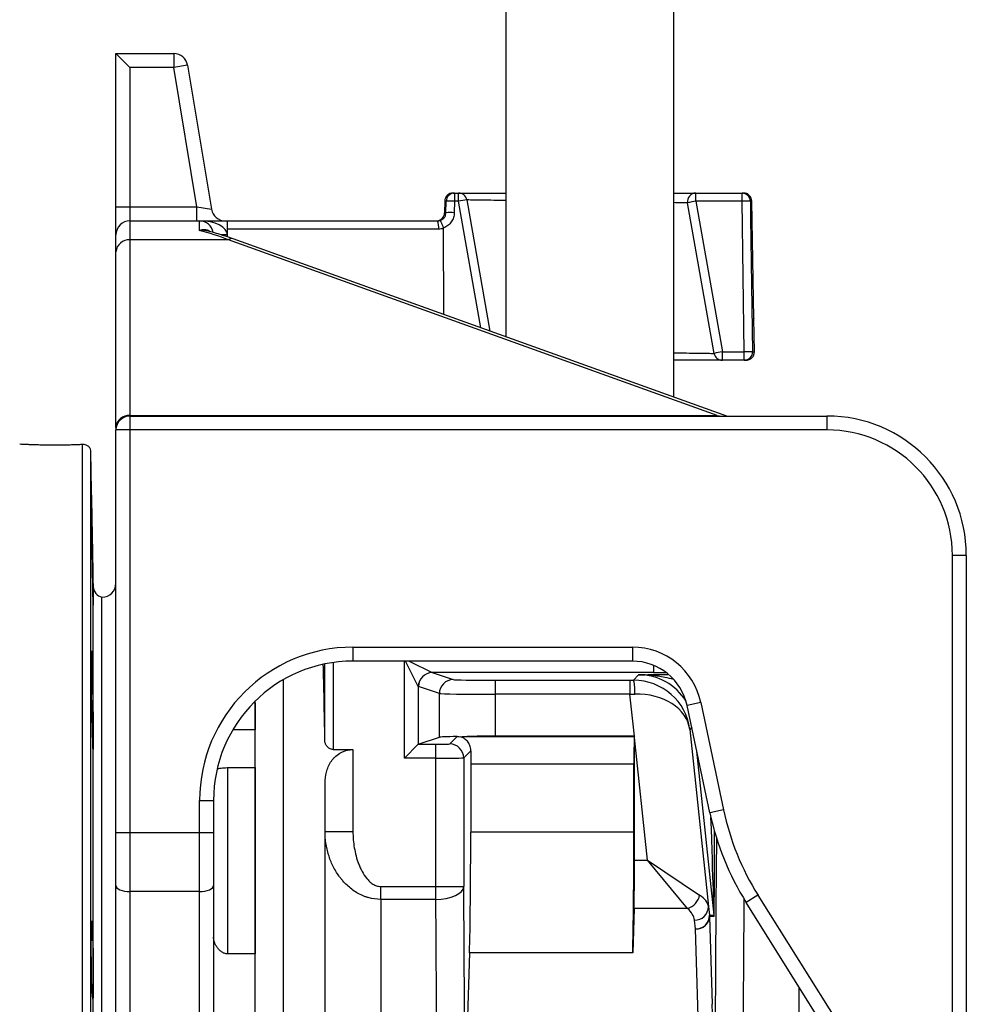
# Model space of a CAD drawing. Header units: millimetres. Extents: x 1747 to 10789, y 1498 to 10860.
# Tile 15 of 21: x 6642 to 8339, y 3643 to 5409. Entities that reach past the tile are written whole.
import ezdxf

# ---------------------------------------------------------------- set-up
doc = ezdxf.new("R2010")
doc.units = ezdxf.units.MM
doc.header["$LTSCALE"] = 5

msp = doc.modelspace()

# ---------------------------------------------------------------- linework, layer by layer
at = {"color": 7, "linetype": 'Continuous', "lineweight": 25}
for p, q in [((7513.6, 7587.2), (7513.6, 4840.2)), ((7815.1, 4732), (7815.1, 7587.2)), ((6814.4, 5347.9), (6839.4, 5322.9)), ((6814.4, 5072.9), (6814.4, 5347.9)), ((6814.4, 5347.9), (6918.2, 5347.9)), ((6918.2, 5347.9), (6918.2, 5322.9)), ((6839.4, 5322.9), (6839.4, 5072.9)), ((6918.2, 5322.9), (6839.4, 5322.9)), ((6942.8, 5327), (6918.2, 5322.9)), ((6959.8, 5072.9), (6918.2, 5322.9)), ((6942.8, 5327), (6985.9, 5068.8)), ((7419.1, 5097.9), (7421.5, 5097.9)), ((7421.5, 5097.9), (7421.5, 5083.1)), ((7421.5, 5097.9), (7428.9, 5097.9)), ((7428.9, 5083.1), (7428.9, 5097.9)), ((7854.3, 5083.1), (7854.3, 5097.9)), ((7854.3, 5097.9), (7937.2, 5097.9)), ((7937.2, 5083.1), (7937.2, 5097.9)), ((7937.2, 5097.9), (7939.6, 5097.9)), ((6814.4, 5072.9), (6839.4, 5072.9)), ((6814.4, 5022.9), (6814.4, 5072.9)), ((6839.4, 5072.9), (6839.4, 5047.9)), ((6839.4, 5072.9), (6959.8, 5072.9)), ((6959.8, 5047.9), (6959.8, 5072.9)), ((6959.8, 5072.9), (6985.9, 5068.8)), ((7404.1, 5083.1), (7403.7, 5062.6)), ((7406.3, 5062.6), (7406.6, 5083.1)), ((7421.5, 5083.1), (7421.2, 5062.6)), ((7428.9, 5083.1), (7421.5, 5083.1)), ((7443.6, 5085.5), (7485.1, 4850.4)), ((7887.2, 4810.3), (7839.6, 5080.3)), ((7854.3, 5083.1), (7901.9, 4813.1)), ((7937.2, 5083.1), (7854.3, 5083.1)), ((7941.3, 4813.1), (7937.2, 5083.1)), ((7958.3, 4872.9), (7954.6, 5083.1)), ((6839.4, 5047.9), (6839.4, 5013.8)), ((6839.4, 5047.9), (6964.4, 5047.9)), ((6964.4, 5030.9), (6964.4, 5047.9)), ((6964.4, 5047.9), (7014.4, 5047.9)), ((7014.4, 5033.1), (7014.4, 5047.9)), ((7014.4, 5047.9), (7391.2, 5047.9)), ((7393, 5033.1), (7014.4, 5033.1)), ((7014.4, 5019.2), (7014.4, 5033.1)), ((7402.2, 4880.2), (7402.1, 5034.6)), ((6814.4, 4992.2), (6814.4, 5022.9)), ((7910, 4697.9), (7024.5, 5015.8)), ((6839.4, 5013.8), (6839.4, 4699.1)), ((7016, 5013.8), (6839.4, 5013.8)), ((7892.7, 4699.1), (7016, 5013.8)), ((6814.4, 4677.5), (6814.4, 4992.2)), ((7958.3, 4872.9), (7958.3, 4874.2)), ((7958.3, 4873.4), (7958.3, 4872.9)), ((7959.3, 4813.1), (7958.3, 4872.9)), ((7958.3, 4872.9), (7958.3, 4872.9)), ((7901.9, 4797.9), (7901.9, 4813.1)), ((7901.9, 4813.1), (7941.3, 4813.1)), ((7941.3, 4797.9), (7941.3, 4813.1)), ((7941.3, 4797.9), (7901.9, 4797.9)), ((7944.3, 4797.9), (7941.3, 4797.9)), ((6839.4, 4699.1), (7892.7, 4699.1)), ((6839.4, 4697.9), (6839.4, 4672.9)), ((6839.4, 4697.9), (8089.4, 4697.9)), ((8089.4, 4697.9), (8089.4, 4672.9)), ((6814.4, 4677.5), (6814.4, 4672.9)), ((6839.4, 4672.9), (6814.4, 4672.9)), ((6814.4, 3950.9), (6814.4, 4672.9)), ((6839.4, 4672.9), (6839.4, 3950.9)), ((8089.4, 4672.9), (6839.4, 4672.9)), ((6773.8, 4392), (6769.6, 4633.1)), ((8339.4, 4447.9), (8314.4, 4447.9)), ((8314.4, 3498.3), (8314.4, 4447.9)), ((8339.4, 4447.9), (8339.4, 3498.3)), ((6789.4, 2522.9), (6789.4, 4372.9)), ((7239.4, 4283.3), (7740.5, 4283.3)), ((7239.4, 4283.3), (7239.4, 4258.3)), ((7740.5, 4283.3), (7740.5, 4258.3)), ((7740.5, 4258.3), (7239.4, 4258.3)), ((7189.1, 4115.8), (7189.1, 4253.2)), ((7114.4, 4224.8), (7114.4, 3456.3)), ((7381.8, 4237.7), (7419.4, 4225.2)), ((7778.5, 4237.7), (7381.8, 4237.7)), ((7494.2, 4224), (7736.2, 4224)), ((7494.2, 4224), (7494.2, 4199)), ((7736.2, 4224), (7736.2, 4199)), ((7742.8, 4224), (7751.7, 4233.8)), ((6770.7, 4209.3), (6772.3, 4209.3)), ((7356.7, 4212.8), (7356.7, 4109.3)), ((7394.4, 4200.2), (7356.8, 4212.7)), ((7064.4, 4183.7), (7064.4, 4186.9)), ((7394.4, 4121.9), (7394.4, 4200.2)), ((7494.2, 4199), (7494.2, 4123.5)), ((7736.2, 4199), (7494.2, 4199)), ((7744.1, 4123.5), (7736.2, 4199)), ((7064.4, 4183.7), (7064.4, 4134.9)), ((7064.4, 3155.5), (7064.4, 4183.7)), ((7863.2, 4184), (7838.7, 4178.8)), ((7879.6, 3986.2), (7838.7, 4178.8)), ((7863.2, 4184), (7904.1, 3991.4)), ((6772.2, 4146.6), (6772.3, 4146.6)), ((7064.4, 4134.9), (7023.8, 4134.9)), ((7843.4, 4135.7), (7876.8, 3818)), ((7356.7, 4109.3), (7394.4, 4121.9)), ((7413, 4109.8), (7426.3, 4123.1)), ((7444.3, 4123.3), (7744.1, 4123.3)), ((7744.1, 4123.5), (7494.2, 4123.5)), ((7744.1, 4123.3), (7744.4, 4123.5)), ((7767.5, 3901.3), (7744.4, 4121.5)), ((7744.4, 3901.3), (7744.4, 4121.5)), ((7204.1, 4099.8), (7239.4, 4099.8)), ((7239.4, 4099.8), (7239.4, 3952.9)), ((7331.7, 4084.3), (7356.7, 4109.3)), ((7356.7, 4109.3), (7388, 4109.3)), ((7388, 4084.3), (7388, 4109.3)), ((7450.8, 4097.6), (7438, 4084.8)), ((7388, 4084.3), (7331.7, 4084.3)), ((7388, 3854.1), (7388, 4084.3)), ((7438, 4084.8), (7438, 3854.1)), ((7014.4, 4067.3), (7014.4, 3733.2)), ((7014.4, 4067.3), (7064.4, 4067.3)), ((7064.4, 4067.3), (7064.4, 3733.2)), ((7743.3, 4073.3), (7450.7, 4073.3)), ((7450.7, 4073.3), (7450.7, 3951.8)), ((7743.3, 3951.8), (7743.3, 4073.3)), ((7189.4, 3456.3), (7189.4, 4039.5)), ((6964.4, 3950.9), (6964.4, 4008.3)), ((6964.4, 4008.3), (6989.4, 4008.3)), ((6989.4, 4008.3), (6989.4, 3950.9)), ((7904.1, 3991.4), (7879.6, 3986.2)), ((6814.4, 3950.9), (6839.4, 3950.9)), ((6814.4, 3855.8), (6814.4, 3950.9)), ((6839.4, 3950.9), (6964.4, 3950.9)), ((6839.4, 3950.9), (6839.4, 3845.2)), ((6964.4, 3845.2), (6964.4, 3950.9)), ((6964.4, 3950.9), (6989.4, 3950.9)), ((6989.4, 3950.9), (6989.4, 3855.8)), ((7189.4, 3952.9), (7239.4, 3952.9)), ((7743.3, 3951.8), (7450.7, 3951.8)), ((7744.4, 3901.3), (7767.5, 3901.3)), ((7767.5, 3901.3), (7861.2, 3838.6)), ((7839.6, 3814.7), (7767.5, 3901.3)), ((6814.4, 2983), (6814.4, 3855.8)), ((6989.4, 3855.8), (6989.4, 2983)), ((7289.4, 3830.9), (7289.4, 3854.1)), ((7289.4, 3854.1), (7388, 3854.1)), ((7388, 3854.1), (7438, 3854.1)), ((7388, 3830.9), (7388, 3854.1)), ((6964.4, 3845.2), (6839.4, 3845.2)), ((6839.4, 3845.2), (6839.4, 2972.4)), ((6964.4, 2972.4), (6964.4, 3845.2)), ((7965.8, 3838.6), (7944.6, 3825.4)), ((7965.8, 3838.6), (8112.5, 3603.9)), ((7289.4, 3830.9), (7289.4, 2627)), ((7388, 3830.9), (7289.4, 3830.9)), ((7743.5, 3814.7), (7741.1, 3735.3)), ((7839.6, 3814.7), (7743.5, 3814.7)), ((7876.8, 3818), (7878.9, 3802.4)), ((8091.3, 3590.6), (7944.6, 3825.4)), ((7878.9, 3802.4), (7887, 3802.8)), ((7887.1, 3800.2), (7879, 3799.8)), ((7879, 3799.8), (7883.8, 3642.8)), ((7854, 3778.1), (7851.9, 3793.8)), ((7858.8, 3621.1), (7854, 3778.1)), ((6770.3, 3758), (6772.3, 3758)), ((7064.4, 3733.2), (7014.4, 3733.2)), ((7448.5, 3735.3), (7445, 3621.1)), ((7741.1, 3735.3), (7448.5, 3735.3)), ((6771.1, 3672.3), (6772.3, 3672.3))]:
    msp.add_line(p, q, dxfattribs=at)
at = {"color": 8, "linetype": 'Continuous', "lineweight": 25}
for p, q in [((7406.6, 5083.1), (7404.1, 5083.1)), ((7468.9, 4856.2), (7428.9, 5083.1)), ((7954.6, 5083.1), (7952.1, 5083.1)), ((7403.7, 5062.6), (7406.3, 5062.6)), ((7014.4, 5022.9), (7002.4, 5022.9)), ((7956.1, 4813.1), (7959.3, 4813.1)), ((6839.4, 4697.9), (6839.4, 4699.1)), ((7892.7, 4697.9), (7892.7, 4699.1)), ((7892.7, 4699.1), (7900.8, 4697.9)), ((6754.6, 2247.9), (6754.6, 4647.3)), ((6769.6, 2262.6), (6769.6, 4633.1)), ((6773.8, 2503.7), (6773.8, 4392)), ((7331.7, 4084.3), (7331.7, 4258.3)), ((7356.7, 4212.8), (7333.9, 4258.3)), ((7340.5, 4258.3), (7381.7, 4237.8)), ((7204.1, 4255.8), (7204.1, 4099.8)), ((7778.5, 4250.8), (7778.5, 4237.7)), ((7064.4, 4183.7), (7061.2, 4183.7)), ((7847, 4139.7), (7843.4, 4135.7)), ((7887, 3802.8), (7856.1, 4097.1)), ((8039.4, 2627), (8039.4, 3673.8))]:
    msp.add_line(p, q, dxfattribs=at)
at = {"color": 7, "linetype": 'Continuous', "lineweight": 25, "flags": 128}
for points in [[(7952.1, 5083.1), (7952.5, 5053.2), (7954.3, 4933.2), (7956.1, 4813.1)], [(6814.4, 3855.8), (6814.8, 3853.7), (6816.3, 3851.7), (6818.6, 3849.9), (6821.7, 3848.3), (6825.5, 3847), (6829.8, 3846), (6834.5, 3845.4), (6839.4, 3845.2)], [(6964.4, 3845.2), (6969.2, 3845.4), (6973.9, 3846), (6978.2, 3847), (6982, 3848.3), (6985.1, 3849.9), (6987.4, 3851.7), (6988.9, 3853.7), (6989.4, 3855.8)], [(7388, 3830.9), (7397.6, 3831.4), (7406.9, 3832.7), (7415.5, 3834.9), (7423.1, 3837.8), (7429.3, 3841.3), (7434, 3845.3), (7436.9, 3849.6), (7438, 3854.1)]]:
    msp.add_lwpolyline(points, dxfattribs=at)
at = {"color": 7, "linetype": 'Continuous', "lineweight": 25}
for centre, radius, start, end in [((6918.2, 5322.9), 25, 9.4623, 90), ((7419.1, 5082.9), 15, 90, 179), ((7421.6, 5083), 14.9, 90.2604, 179.2703), ((7428.9, 5082.9), 15, 10, 90), ((7854.3, 5082.9), 15, 90, 190), ((7937.1, 5083), 14.9, 0.7297, 89.7396), ((7939.6, 5082.9), 15, 1, 90), ((7010.5, 5072.9), 25, 189.4623, 270), ((7414.1, 4797.1), 286.1, 88.5121, 91.4879), ((7470.3, 4869.6), 217.5, 97.0421, 100.9826), ((7888.7, 4866.6), 219.3, 99.0155, 102.9478), ((7944.6, 4797.1), 286.1, 88.5121, 91.4879), ((7388.7, 5062.9), 15, 270, 359), ((7413.8, 4775.9), 286.8, 88.5157, 91.4843), ((6839.4, 5022.9), 25, 90, 180), ((6964.4, 5022.9), 25, 9.8498, 90), ((7362.5, 5036.7), 30.8, 353.3166, 21.2632), ((6837.8, 4990.4), 23.5, 86.1258, 175.5137), ((7936.3, 4596.6), 219.3, 99.0155, 102.9478), ((7901.9, 4812.9), 15, 190, 270), ((7948.7, 4518.7), 294.6, 88.5579, 91.4421), ((7941.2, 4812.8), 14.9, 270.3393, 1.32), ((7944.3, 4812.9), 15, 270, 1), ((6837.8, 4675.7), 23.5, 86.1258, 175.5137), ((6839.4, 4672.9), 25, 90, 180), ((8089.4, 4447.9), 250, 0, 90), ((8089.4, 4447.9), 225, 0, 90), ((6754.6, 4632.9), 15, 1, 41.9521), ((6789.4, 4397.9), 25, 270, 0), ((6793.8, 4392.4), 20, 181, 257.1062), ((7740.5, 4157.9), 125.4, 12, 90), ((7740.5, 4157.9), 100.4, 12, 90), ((7381.7, 4212.7), 25, 90.1836, 179.8164), ((7381.8, 4212.7), 25, 90.0962, 179.9736), ((7419.4, 4200.2), 25, 90.0962, 179.9736), ((7669.4, 4205), 75.8, 355.5761, 14.4553), ((7413, 4084.8), 25, 0.0204, 89.9796), ((8368.3, 4090.1), 474.6, 192, 212), ((8368.3, 4090.1), 499.6, 192, 212), ((7830.6, 3844.5), 31.1, 286.8711, 349.1289), ((7852.7, 3817.8), 24.1, 268.1214, 0.4888), ((7854.8, 3802.2), 24.1, 268.1214, 0.4888), ((7855.4, 3801.9), 23.8, 266.7758, 355.0196), ((7854, 3799.8), 25, 0.0009, 5.9991), ((7862.1, 3800.2), 25, 0.0009, 5.9991)]:
    msp.add_arc(centre, radius, start, end, dxfattribs=at)
at = {"color": 8, "linetype": 'Continuous', "lineweight": 25}
msp.add_arc((7022, 5007.1), 9.02, 74.2, 131.6111, dxfattribs=at)
at = {"color": 7, "linetype": 'Continuous', "lineweight": 25}
for centre, major_axis, ratio, start_param, end_param in [((6964.4, 5022.9), (50, 0), 0.5, 0, 1.570796), ((6831.8, 4797.9), (365.6, 0), 0.683761, 1.042722, 1.199873), ((7239.4, 4008.3), (0, -275), 0.999848, 3.141593, 4.712389), ((7239.4, 4008.3), (0, 250), 0.999817, 0, 1.570796), ((7176.7, 3447.9), (0, 975), 0.017455, 5.467094, 5.683273), ((7381.8, 4262.7), (0, 25), 0.104816, 3.089233, 3.124139), ((7494.2, 4225.3), (75, 0), 0.017455, 3.193953, 4.712389), ((7736.1, 4225.3), (75.4, 0), 0.017359, 4.714214, 4.801755), ((7744, 4125.3), (95.3, -31.2), 0.982527, 0.428036, 1.893838), ((7356.8, 4262.7), (0, 50), 0.052408, 3.089233, 3.124139), ((7494.2, 4200.3), (100, 0), 0.013091, 3.193953, 4.712389), ((7736.1, 4200.3), (100.3, 2.6), 0.013082, 4.71342, 4.800961), ((7744, 4125.3), (99.7, 7.6), 0.737925, 0.038335, 1.504138), ((7494.2, 4121.8), (100, 0), 0.017455, 2.318107, 3.089233), ((7494.2, 4121.8), (100, 0), 0.017455, 1.570796, 2.093898), ((7744.1, 4073.3), (0, 50), 0.017455, 0.017453, 1.570796), ((7744.3, 4121.8), (100.6, 0), 0.017359, 1.570509, 1.572621), ((7742.6, 4138.1), (0, 956.8), 0.001824, 4.695031, 4.697143), ((7356.8, 4084.3), (0, 25), 0.052408, 0.017453, 0.05236), ((7388, 4109.8), (25, 0), 0.017455, 4.712389, 6.265732), ((7451.5, 4073.3), (0, 50), 0.017455, 1.064475, 1.570796), ((7388, 4084.8), (50, 0), 0.008728, 4.712389, 6.265732), ((7446.3, 3951.8), (0, 250), 0.017455, 3.665191, 4.712389), ((7738.9, 3951.8), (0, 250), 0.017455, 3.665191, 4.712389), ((7742.6, 3901.3), (0, 100), 0.017455, 3.665191, 4.712389), ((7424.5, 3447.9), (0, 875), 0.017455, 3.24176, 5.195155), ((7776.6, 3814.7), (100.4, 0.8), 0.432091, 0.059382, 0.565528), ((7374.5, 3447.9), (0, 825), 0.018513, 3.24176, 5.195155), ((7776.6, 3793), (75.5, -3.9), 0.571093, 0.107008, 0.613153), ((7880.3, 3296.4), (0, 400), 0.017455, 4.565796, 5.759587)]:
    msp.add_ellipse(centre, major_axis=major_axis, ratio=ratio, start_param=start_param, end_param=end_param, dxfattribs=at)
at = {"color": 8, "linetype": 'Continuous', "lineweight": 25}
for centre, major_axis, ratio, start_param, end_param in [((7751.6, 4133.8), (66.9, 74.4), 0.999449, 5.997279, 7.016086), ((7778.2, 4238.6), (51.8, 0), 0.01686, 4.716908, 5.17349), ((7862.1, 4517.8), (-24.9, 715), 0.001223, 3.141582, 3.856526), ((7887.1, 4517.8), (0, 717.6), 0.001824, 3.141688, 3.806035), ((7904.1, 3447.9), (0, 875), 0.017455, 0.972305, 1.8151), ((7954.1, 3447.9), (0, 825), 0.018513, 1.086646, 1.8151)]:
    msp.add_ellipse(centre, major_axis=major_axis, ratio=ratio, start_param=start_param, end_param=end_param, dxfattribs=at)
at = {"color": 7, "linetype": 'Continuous', "lineweight": 25}
for points, knots in [([(7428.9, 5097.9), (7429.4, 5097.9), (7430.5, 5097.9), (7438.8, 5097.9), (7451.9, 5097.9), (7469.8, 5097.9), (7490.4, 5097.9), (7506.4, 5097.9), (7513.6, 5097.9)], [0, 0, 0, 0, 0.171637, 0.343274, 0.514906, 0.686539, 0.858281, 1, 1, 1, 1]), ([(7815.1, 5097.9), (7818.7, 5097.9), (7828.9, 5097.9), (7840.8, 5097.9), (7849.5, 5097.9), (7853.7, 5097.9), (7854.1, 5097.9), (7854.3, 5097.9)], [0, 0, 0, 0, 0.1410332, 0.4009309, 0.6608275, 0.8304138, 1, 1, 1, 1]), ([(7396.1, 5048.7), (7396.9, 5049), (7397.6, 5049.3), (7398.9, 5050), (7399.6, 5050.4), (7400.8, 5051.3), (7401.4, 5051.8), (7402.5, 5052.9), (7403, 5053.5), (7403.9, 5054.7), (7404.3, 5055.3), (7405, 5056.7), (7405.3, 5057.4), (7406, 5059.6), (7406.3, 5061.1), (7406.3, 5062.6)], [0, 0, 0, 0, 0.125, 0.125, 0.25, 0.25, 0.375, 0.375, 0.5, 0.5, 0.625, 0.625, 0.75, 0.75, 1, 1, 1, 1]), ([(7421.2, 5062.6), (7421.1, 5059.6), (7420.6, 5056.7), (7419.3, 5052.5), (7418.7, 5051.1), (7417.4, 5048.5), (7416.6, 5047.2), (7414.9, 5044.8), (7414, 5043.6), (7411.9, 5041.5), (7410.9, 5040.5), (7408.5, 5038.7), (7407.3, 5037.8), (7404.7, 5036.4), (7403.3, 5035.7), (7402, 5035.2)], [0, 0, 0, 0, 0.25, 0.25, 0.375, 0.375, 0.5, 0.5, 0.625, 0.625, 0.75, 0.75, 0.875, 0.875, 1, 1, 1, 1]), ([(7402, 5035.2), (7401.6, 5036.1), (7401.3, 5037), (7400.7, 5038.7), (7400.4, 5039.5), (7399.7, 5041.2), (7399.4, 5041.9), (7398.8, 5043.4), (7398.5, 5044.1), (7398, 5045.3), (7397.8, 5045.9), (7397.3, 5046.9), (7397.1, 5047.3), (7396.7, 5048), (7396.6, 5048.3), (7396.3, 5048.6), (7396.2, 5048.7), (7396.1, 5048.7)], [0, 0, 0, 0, 0.125, 0.125, 0.25, 0.25, 0.375, 0.375, 0.5, 0.5, 0.625, 0.625, 0.75, 0.75, 0.875, 0.875, 1, 1, 1, 1]), ([(7024.5, 5015.8), (7020.1, 5017.3), (7006.8, 5021.9), (6991.6, 5026.5), (6980.9, 5029.2), (6979.1, 5029.6)], [0, 0, 0, 0, 0.295075, 0.883642, 1, 1, 1, 1]), ([(7901.9, 4797.9), (7901.7, 4797.9), (7901.3, 4797.9), (7897.1, 4797.9), (7888.6, 4797.9), (7873.9, 4797.9), (7854.5, 4797.9), (7834.7, 4797.9), (7820.4, 4797.9), (7815.1, 4797.9)], [0, 0, 0, 0, 0.110743, 0.221485, 0.391202, 0.56092, 0.730835, 0.900751, 1, 1, 1, 1]), ([(6641.9, 4647.9), (6641.9, 4647.9), (6642.9, 4647.8), (6645.4, 4647.7), (6646, 4647.7), (6647.2, 4647.6), (6647.9, 4647.6), (6650.1, 4647.5), (6651.8, 4647.4), (6654.7, 4647.3), (6655.7, 4647.2), (6657.8, 4647.2), (6658.9, 4647.1), (6662.3, 4647), (6664.8, 4646.9), (6670.1, 4646.7), (6672.9, 4646.7), (6678.7, 4646.5), (6681.7, 4646.5), (6686.3, 4646.4), (6687.9, 4646.4), (6691, 4646.3), (6692.7, 4646.3), (6697.5, 4646.3), (6700.7, 4646.3), (6705.6, 4646.3), (6707.2, 4646.3), (6710.5, 4646.3), (6712.1, 4646.3), (6717, 4646.3), (6720.1, 4646.4), (6726.3, 4646.5), (6729.4, 4646.5), (6735.2, 4646.6), (6738, 4646.7), (6743.3, 4646.9), (6745.8, 4647), (6750.5, 4647.1), (6752.7, 4647.2), (6754.6, 4647.3)], [0, 0, 0, 0, 0.125, 0.125, 0.15625, 0.15625, 0.1875, 0.1875, 0.25, 0.25, 0.28125, 0.28125, 0.3125, 0.3125, 0.375, 0.375, 0.4375, 0.4375, 0.5, 0.5, 0.53125, 0.53125, 0.5625, 0.5625, 0.625, 0.625, 0.65625, 0.65625, 0.6875, 0.6875, 0.75, 0.75, 0.8125, 0.8125, 0.875, 0.875, 0.9375, 0.9375, 1, 1, 1, 1]), ([(6754.6, 4647.3), (6756, 4647.4), (6757.3, 4647.2), (6759.7, 4646.7), (6760.7, 4646.3), (6763.5, 4645), (6764.9, 4643.8), (6765.7, 4642.9)], [0, 0, 0, 0, 0.25, 0.25, 0.5, 0.5, 1, 1, 1, 1]), ([(6772.3, 4433.7), (6772.2, 4436.8), (6772.1, 4440.6), (6772, 4446.4), (6771.9, 4447.6), (6771.9, 4450.1), (6771.9, 4451.3), (6771.8, 4455.2), (6771.7, 4458), (6771.6, 4463.7), (6771.5, 4466.7), (6771.4, 4472.8), (6771.4, 4475.9), (6771.3, 4480.7), (6771.3, 4482.3), (6771.2, 4485.5), (6771.2, 4487.2), (6771.1, 4492), (6771.1, 4495.3), (6770.9, 4501.7), (6770.9, 4504.8), (6770.8, 4511.1), (6770.8, 4514.2), (6770.7, 4520.1), (6770.6, 4523), (6770.6, 4527.1), (6770.6, 4528.4), (6770.5, 4531), (6770.5, 4532.3), (6770.5, 4536), (6770.4, 4538.3), (6770.4, 4542.5), (6770.4, 4544.4), (6770.3, 4547.9), (6770.3, 4549.4), (6770.3, 4551.3), (6770.3, 4551.9), (6770.3, 4553), (6770.3, 4553.4), (6770.3, 4555.6), (6770.3, 4556.3), (6770.4, 4555.9), (6770.4, 4555.6), (6770.4, 4554.4), (6770.5, 4553.5), (6770.5, 4551.9), (6770.5, 4551.3), (6770.6, 4550), (6770.6, 4549.3), (6770.6, 4547.1), (6770.7, 4545.4), (6770.8, 4541.5), (6770.8, 4539.4), (6770.9, 4534.8), (6770.9, 4532.4), (6771, 4528.5), (6771.1, 4527.2), (6771.1, 4524.4), (6771.1, 4523), (6771.2, 4518.7), (6771.3, 4515.7), (6771.4, 4509.7), (6771.4, 4506.5), (6771.5, 4501.7), (6771.5, 4500.1), (6771.6, 4496.9), (6771.6, 4495.3), (6771.7, 4490.5), (6771.8, 4487.2), (6771.9, 4482.4), (6771.9, 4480.8), (6771.9, 4477.6), (6772, 4476), (6772, 4471.3), (6772.1, 4468.3), (6772.2, 4463.8), (6772.2, 4462.4), (6772.2, 4459.5), (6772.2, 4458.1), (6772.3, 4456.7)], [0, 0, 0, 0, 0.0625, 0.0625, 0.078125, 0.078125, 0.09375, 0.09375, 0.125, 0.125, 0.15625, 0.15625, 0.1875, 0.1875, 0.203125, 0.203125, 0.21875, 0.21875, 0.25, 0.25, 0.28125, 0.28125, 0.3125, 0.3125, 0.34375, 0.34375, 0.359375, 0.359375, 0.375, 0.375, 0.40625, 0.40625, 0.4375, 0.4375, 0.46875, 0.46875, 0.484375, 0.484375, 0.5, 0.5, 0.5625, 0.5625, 0.59375, 0.59375, 0.625, 0.625, 0.640625, 0.640625, 0.65625, 0.65625, 0.6875, 0.6875, 0.71875, 0.71875, 0.75, 0.75, 0.765625, 0.765625, 0.78125, 0.78125, 0.8125, 0.8125, 0.84375, 0.84375, 0.859375, 0.859375, 0.875, 0.875, 0.90625, 0.90625, 0.921875, 0.921875, 0.9375, 0.9375, 0.96875, 0.96875, 0.984375, 0.984375, 1, 1, 1, 1]), ([(6772.3, 4456.7), (6772.3, 4453.5), (6772.4, 4449.8), (6772.5, 4443.7), (6772.6, 4441.5), (6772.7, 4437), (6772.7, 4434.7), (6772.8, 4430), (6772.8, 4427.5), (6772.9, 4422.5), (6773, 4420), (6773, 4415), (6773.1, 4412.5), (6773.2, 4407.5), (6773.2, 4404.9), (6773.3, 4400), (6773.3, 4397.6), (6773.4, 4394), (6773.4, 4392.9), (6773.4, 4390.5), (6773.5, 4389.4), (6773.5, 4383.8), (6773.6, 4379.7), (6773.7, 4375.1), (6773.7, 4374.2), (6773.7, 4372.5), (6773.7, 4371.6), (6773.7, 4369.3), (6773.8, 4367.9), (6773.8, 4365.9), (6773.8, 4365.3), (6773.8, 4364.2), (6773.8, 4363.6), (6773.8, 4362.2), (6773.8, 4361.3), (6773.8, 4360), (6773.8, 4359.5), (6773.8, 4359.1), (6773.8, 4359), (6773.8, 4358.8), (6773.8, 4358.8), (6773.8, 4358.8), (6773.7, 4359.1), (6773.7, 4359.8), (6773.7, 4360.4), (6773.6, 4362.5), (6773.5, 4364.6), (6773.4, 4368.7), (6773.4, 4370.2), (6773.3, 4373.4), (6773.3, 4375.2), (6773.2, 4378.9), (6773.2, 4381), (6773.1, 4385.2), (6773, 4387.3), (6773, 4391.8), (6772.9, 4394.2), (6772.8, 4399), (6772.8, 4401.5), (6772.7, 4406.4), (6772.7, 4408.9), (6772.6, 4414), (6772.5, 4416.5), (6772.4, 4421.5), (6772.4, 4424), (6772.3, 4428.9), (6772.3, 4431.4), (6772.3, 4433.7)], [0, 0, 0, 0, 0.0625, 0.0625, 0.09375, 0.09375, 0.125, 0.125, 0.15625, 0.15625, 0.1875, 0.1875, 0.21875, 0.21875, 0.25, 0.25, 0.28125, 0.28125, 0.296875, 0.296875, 0.3125, 0.3125, 0.375, 0.375, 0.390625, 0.390625, 0.40625, 0.40625, 0.4375, 0.4375, 0.453125, 0.453125, 0.46875, 0.46875, 0.5, 0.5, 0.53125, 0.53125, 0.546875, 0.546875, 0.5625, 0.5625, 0.59375, 0.59375, 0.625, 0.625, 0.6875, 0.6875, 0.71875, 0.71875, 0.75, 0.75, 0.78125, 0.78125, 0.8125, 0.8125, 0.84375, 0.84375, 0.875, 0.875, 0.90625, 0.90625, 0.9375, 0.9375, 0.96875, 0.96875, 1, 1, 1, 1]), ([(6772.3, 4146.6), (6772.2, 4146.5), (6772.2, 4146.5), (6772.2, 4146.7), (6772.2, 4146.8), (6772.1, 4147.4), (6772, 4148), (6771.9, 4149.7), (6771.9, 4150.8), (6771.8, 4153.4), (6771.7, 4154.9), (6771.6, 4157.5), (6771.6, 4158.4), (6771.5, 4160.3), (6771.5, 4161.3), (6771.4, 4164.5), (6771.4, 4166.8), (6771.3, 4171.7), (6771.2, 4174.3), (6771.1, 4179.8), (6771.1, 4182.7), (6770.9, 4188.6), (6770.9, 4191.7), (6770.8, 4196.4), (6770.8, 4198), (6770.8, 4201.2), (6770.7, 4202.8), (6770.7, 4207.6), (6770.6, 4210.8), (6770.6, 4217.2), (6770.5, 4220.5), (6770.5, 4226.9), (6770.4, 4230), (6770.4, 4234.5), (6770.4, 4236.1), (6770.4, 4239), (6770.4, 4240.5), (6770.3, 4247.7), (6770.3, 4252.9), (6770.3, 4259.8), (6770.3, 4261.9), (6770.3, 4265.7), (6770.3, 4267.5), (6770.4, 4269.7), (6770.4, 4270.5), (6770.4, 4271.8), (6770.4, 4272.4), (6770.4, 4274), (6770.5, 4274.8), (6770.5, 4276), (6770.6, 4276.4), (6770.6, 4276.6), (6770.7, 4276.5), (6770.7, 4276), (6770.8, 4275.8), (6770.8, 4275.2), (6770.8, 4274.8), (6770.9, 4273.5), (6770.9, 4272.5), (6771.1, 4269.9), (6771.1, 4268.4), (6771.2, 4265), (6771.3, 4263), (6771.4, 4258.8), (6771.4, 4256.5), (6771.5, 4251.6), (6771.6, 4249), (6771.7, 4244.9), (6771.7, 4243.5), (6771.8, 4240.7), (6771.8, 4239.2), (6771.9, 4234.7), (6771.9, 4231.7), (6772, 4225.5), (6772.1, 4222.3), (6772.2, 4215.8), (6772.2, 4212.6), (6772.3, 4209.3)], [0, 0, 0, 0, 0.015625, 0.015625, 0.03125, 0.03125, 0.0625, 0.0625, 0.09375, 0.09375, 0.125, 0.125, 0.140625, 0.140625, 0.15625, 0.15625, 0.1875, 0.1875, 0.21875, 0.21875, 0.25, 0.25, 0.28125, 0.28125, 0.296875, 0.296875, 0.3125, 0.3125, 0.34375, 0.34375, 0.375, 0.375, 0.40625, 0.40625, 0.421875, 0.421875, 0.4375, 0.4375, 0.5, 0.5, 0.53125, 0.53125, 0.5625, 0.5625, 0.578125, 0.578125, 0.59375, 0.59375, 0.625, 0.625, 0.65625, 0.65625, 0.6875, 0.6875, 0.703125, 0.703125, 0.71875, 0.71875, 0.75, 0.75, 0.78125, 0.78125, 0.8125, 0.8125, 0.84375, 0.84375, 0.875, 0.875, 0.890625, 0.890625, 0.90625, 0.90625, 0.9375, 0.9375, 0.96875, 0.96875, 1, 1, 1, 1]), ([(6772.3, 4209.3), (6772.3, 4208.6), (6772.4, 4207.1), (6772.5, 4204), (6772.6, 4202.8), (6772.7, 4200), (6772.7, 4198.5), (6772.8, 4195.3), (6772.8, 4193.5), (6772.9, 4189.7), (6773, 4187.7), (6773, 4183.6), (6773.1, 4181.4), (6773.2, 4176.8), (6773.2, 4174.5), (6773.3, 4169.7), (6773.3, 4167.2), (6773.4, 4163.5), (6773.4, 4162.3), (6773.4, 4159.8), (6773.5, 4158.5), (6773.5, 4152.1), (6773.6, 4147.1), (6773.7, 4141), (6773.7, 4139.7), (6773.7, 4137.3), (6773.7, 4136.1), (6773.7, 4132.6), (6773.8, 4130.3), (6773.8, 4127), (6773.8, 4126), (6773.8, 4123.8), (6773.8, 4122.8), (6773.8, 4119.8), (6773.8, 4117.9), (6773.8, 4114.3), (6773.8, 4112.7), (6773.8, 4110.4), (6773.8, 4109.6), (6773.8, 4108.2), (6773.8, 4107.6), (6773.8, 4105.8), (6773.7, 4104.7), (6773.7, 4102.8), (6773.7, 4102.1), (6773.6, 4100.3), (6773.5, 4099.8), (6773.4, 4100.1), (6773.4, 4100.4), (6773.3, 4101.3), (6773.3, 4101.9), (6773.2, 4103.5), (6773.2, 4104.5), (6773.1, 4106.7), (6773, 4107.9), (6773, 4110.7), (6772.9, 4112.3), (6772.8, 4115.7), (6772.8, 4117.5), (6772.7, 4121.3), (6772.7, 4123.4), (6772.6, 4127.6), (6772.5, 4129.9), (6772.4, 4136.8), (6772.3, 4141.6), (6772.3, 4146.6)], [0, 0, 0, 0, 0.0625, 0.0625, 0.09375, 0.09375, 0.125, 0.125, 0.15625, 0.15625, 0.1875, 0.1875, 0.21875, 0.21875, 0.25, 0.25, 0.28125, 0.28125, 0.296875, 0.296875, 0.3125, 0.3125, 0.375, 0.375, 0.390625, 0.390625, 0.40625, 0.40625, 0.4375, 0.4375, 0.453125, 0.453125, 0.46875, 0.46875, 0.5, 0.5, 0.53125, 0.53125, 0.546875, 0.546875, 0.5625, 0.5625, 0.59375, 0.59375, 0.625, 0.625, 0.6875, 0.6875, 0.71875, 0.71875, 0.75, 0.75, 0.78125, 0.78125, 0.8125, 0.8125, 0.84375, 0.84375, 0.875, 0.875, 0.90625, 0.90625, 0.9375, 0.9375, 1, 1, 1, 1]), ([(7204.1, 4099.8), (7202.9, 4099.8), (7201.7, 4100), (7199.4, 4100.6), (7198.3, 4101), (7196.4, 4102.1), (7195.5, 4102.8), (7194, 4104.1), (7193.3, 4104.9), (7191.5, 4107.2), (7190.6, 4108.8), (7189.4, 4112.3), (7189.1, 4114.1), (7189.1, 4115.8)], [0, 0, 0, 0, 0.125, 0.125, 0.25, 0.25, 0.375, 0.375, 0.5, 0.5, 0.75, 0.75, 1, 1, 1, 1]), ([(7450.8, 4097.6), (7450.8, 4099.4), (7450.6, 4101.1), (7450, 4104.3), (7449.5, 4105.8), (7448.4, 4108.7), (7447.8, 4110), (7446.3, 4112.5), (7445.5, 4113.6), (7443.7, 4115.6), (7442.7, 4116.6), (7440.8, 4118.2), (7439.8, 4119), (7436.6, 4120.9), (7434.4, 4121.9), (7432.2, 4122.5)], [0, 0, 0, 0, 0.125, 0.125, 0.25, 0.25, 0.375, 0.375, 0.5, 0.5, 0.625, 0.625, 0.75, 0.75, 1, 1, 1, 1]), ([(7189.4, 4039.5), (7189.4, 4046.3), (7190.1, 4052.9), (7192.7, 4062.6), (7193.8, 4065.7), (7195.8, 4070.4), (7196.6, 4072), (7198.2, 4075), (7199.1, 4076.5), (7201, 4079.4), (7202.1, 4080.8), (7204.3, 4083.6), (7205.5, 4084.9), (7209.5, 4088.8), (7212.4, 4091.1), (7217.4, 4094.1), (7219.2, 4095.1), (7222.8, 4096.7), (7224.8, 4097.4), (7228.7, 4098.6), (7230.8, 4099), (7235, 4099.6), (7237.2, 4099.8), (7239.4, 4099.8)], [0, 0, 0, 0, 0.25, 0.25, 0.375, 0.375, 0.4375, 0.4375, 0.5, 0.5, 0.5625, 0.5625, 0.625, 0.625, 0.75, 0.75, 0.8125, 0.8125, 0.875, 0.875, 0.9375, 0.9375, 1, 1, 1, 1]), ([(6996, 4065.3), (6998.1, 4065.7), (7001.3, 4066.1), (7007.9, 4067), (7012, 4067.3), (7014.2, 4067.3), (7014.4, 4067.3)], [0, 0, 0, 0, 0.469297, 0.723438, 0.979937, 1, 1, 1, 1]), ([(7289.4, 3830.9), (7281.7, 3830.9), (7274.3, 3832), (7265.2, 3834.6), (7263.4, 3835.2), (7259.9, 3836.4), (7258.2, 3837.1), (7253, 3839.4), (7249.7, 3841.1), (7243.3, 3844.9), (7240.2, 3847), (7234.4, 3851.4), (7231.6, 3853.8), (7226.3, 3858.8), (7223.8, 3861.4), (7220.2, 3865.5), (7219, 3866.9), (7216.8, 3869.7), (7215.7, 3871.2), (7210.4, 3878.5), (7206.7, 3884.7), (7200.4, 3897.4), (7197.8, 3904.1), (7193.6, 3917.7), (7192, 3924.7), (7189.9, 3938.6), (7189.4, 3945.7), (7189.4, 3952.9)], [0, 0, 0, 0, 0.125, 0.125, 0.15625, 0.15625, 0.1875, 0.1875, 0.25, 0.25, 0.3125, 0.3125, 0.375, 0.375, 0.4375, 0.4375, 0.46875, 0.46875, 0.5, 0.5, 0.625, 0.625, 0.75, 0.75, 0.875, 0.875, 1, 1, 1, 1]), ([(7239.4, 3952.9), (7239.4, 3942.9), (7240.2, 3933), (7242.8, 3918.4), (7243.8, 3913.6), (7246.4, 3904), (7247.9, 3899.2), (7250.6, 3892.2), (7251.6, 3889.9), (7253.7, 3885.4), (7254.8, 3883.1), (7258.3, 3876.6), (7261, 3872.4), (7265.7, 3866.7), (7267.4, 3864.8), (7270.1, 3862.3), (7271.1, 3861.4), (7273.1, 3859.9), (7274.1, 3859.2), (7277.3, 3857.2), (7279.6, 3856), (7283.1, 3854.9), (7284.3, 3854.6), (7286.8, 3854.2), (7288.1, 3854.1), (7289.4, 3854.1)], [0, 0, 0, 0, 0.25, 0.25, 0.375, 0.375, 0.5, 0.5, 0.5625, 0.5625, 0.625, 0.625, 0.75, 0.75, 0.8125, 0.8125, 0.84375, 0.84375, 0.875, 0.875, 0.9375, 0.9375, 0.96875, 0.96875, 1, 1, 1, 1]), ([(6772.3, 3672.3), (6772.2, 3670.6), (6772.2, 3669), (6772.1, 3666.5), (6772, 3665.4), (6771.9, 3663.7), (6771.9, 3663.2), (6771.8, 3662.6), (6771.8, 3662.5), (6771.7, 3662.4), (6771.7, 3662.4), (6771.6, 3662.6), (6771.5, 3663), (6771.4, 3664.2), (6771.4, 3665), (6771.3, 3667.2), (6771.2, 3668.5), (6771.1, 3670.7), (6771.1, 3671.6), (6771.1, 3673.3), (6771, 3674.2), (6770.9, 3679), (6770.8, 3683.6), (6770.7, 3691.5), (6770.6, 3694.2), (6770.6, 3699.9), (6770.5, 3702.9), (6770.5, 3707.5), (6770.5, 3709), (6770.4, 3712.2), (6770.4, 3713.8), (6770.4, 3718.5), (6770.4, 3721.7), (6770.3, 3728.2), (6770.3, 3731.5), (6770.3, 3737.9), (6770.3, 3741.1), (6770.3, 3745.7), (6770.3, 3747.3), (6770.3, 3750.4), (6770.3, 3751.9), (6770.3, 3756.4), (6770.3, 3759.2), (6770.4, 3764.7), (6770.4, 3767.3), (6770.4, 3772.2), (6770.5, 3774.5), (6770.5, 3778.7), (6770.6, 3780.6), (6770.6, 3783.2), (6770.6, 3784.1), (6770.7, 3785.6), (6770.7, 3786.3), (6770.8, 3788.2), (6770.8, 3789.3), (6770.9, 3790.6), (6770.9, 3790.9), (6770.9, 3791.6), (6771, 3791.8), (6771.1, 3792.4), (6771.1, 3792.5), (6771.2, 3792.3), (6771.2, 3792.2), (6771.3, 3791.8), (6771.3, 3791.6), (6771.4, 3790.1), (6771.5, 3788), (6771.7, 3784.2), (6771.7, 3783.4), (6771.8, 3781.7), (6771.8, 3780.8), (6771.9, 3777.9), (6771.9, 3775.8), (6772, 3772.4), (6772, 3771.2), (6772.1, 3768.8), (6772.1, 3767.5), (6772.2, 3763.6), (6772.2, 3760.9), (6772.3, 3758)], [0, 0, 0, 0, 0.03125, 0.03125, 0.0625, 0.0625, 0.09375, 0.09375, 0.109375, 0.109375, 0.125, 0.125, 0.15625, 0.15625, 0.1875, 0.1875, 0.21875, 0.21875, 0.234375, 0.234375, 0.25, 0.25, 0.3125, 0.3125, 0.34375, 0.34375, 0.375, 0.375, 0.390625, 0.390625, 0.40625, 0.40625, 0.4375, 0.4375, 0.46875, 0.46875, 0.5, 0.5, 0.515625, 0.515625, 0.53125, 0.53125, 0.5625, 0.5625, 0.59375, 0.59375, 0.625, 0.625, 0.65625, 0.65625, 0.671875, 0.671875, 0.6875, 0.6875, 0.71875, 0.71875, 0.734375, 0.734375, 0.75, 0.75, 0.78125, 0.78125, 0.796875, 0.796875, 0.8125, 0.8125, 0.875, 0.875, 0.890625, 0.890625, 0.90625, 0.90625, 0.9375, 0.9375, 0.953125, 0.953125, 0.96875, 0.96875, 1, 1, 1, 1]), ([(6772.3, 3758), (6772.3, 3758.9), (6772.3, 3759.6), (6772.4, 3760.8), (6772.4, 3761.2), (6772.5, 3761.7), (6772.6, 3761.8), (6772.7, 3761.5), (6772.7, 3761.3), (6772.8, 3759.9), (6772.9, 3758.3), (6773.1, 3753.9), (6773.2, 3751), (6773.3, 3746), (6773.3, 3744.1), (6773.4, 3740.3), (6773.4, 3738.3), (6773.5, 3734), (6773.5, 3731.8), (6773.6, 3727.2), (6773.6, 3724.8), (6773.7, 3720), (6773.7, 3717.5), (6773.7, 3712.5), (6773.8, 3710), (6773.8, 3704.9), (6773.8, 3702.4), (6773.8, 3698.7), (6773.8, 3697.4), (6773.8, 3695), (6773.8, 3693.7), (6773.8, 3687.6), (6773.8, 3683), (6773.8, 3677.5), (6773.8, 3676.4), (6773.7, 3674.4), (6773.7, 3673.3), (6773.7, 3670.4), (6773.7, 3668.5), (6773.6, 3665.9), (6773.6, 3665.1), (6773.6, 3663.5), (6773.6, 3662.7), (6773.5, 3660.5), (6773.5, 3659.2), (6773.4, 3656.8), (6773.4, 3655.8), (6773.4, 3654.5), (6773.3, 3654.1), (6773.3, 3653.5), (6773.3, 3653.1), (6773.2, 3652.4), (6773.2, 3652), (6773.1, 3651.7), (6773, 3651.7), (6772.9, 3652.2), (6772.8, 3653.2), (6772.7, 3655.7), (6772.7, 3656.8), (6772.6, 3659.1), (6772.5, 3660.4), (6772.4, 3663.3), (6772.4, 3664.9), (6772.3, 3668.4), (6772.3, 3670.3), (6772.3, 3672.3)], [0, 0, 0, 0, 0.03125, 0.03125, 0.0625, 0.0625, 0.09375, 0.09375, 0.125, 0.125, 0.1875, 0.1875, 0.25, 0.25, 0.28125, 0.28125, 0.3125, 0.3125, 0.34375, 0.34375, 0.375, 0.375, 0.40625, 0.40625, 0.4375, 0.4375, 0.46875, 0.46875, 0.484375, 0.484375, 0.5, 0.5, 0.5625, 0.5625, 0.578125, 0.578125, 0.59375, 0.59375, 0.625, 0.625, 0.640625, 0.640625, 0.65625, 0.65625, 0.6875, 0.6875, 0.71875, 0.71875, 0.734375, 0.734375, 0.75, 0.75, 0.78125, 0.78125, 0.8125, 0.8125, 0.875, 0.875, 0.90625, 0.90625, 0.9375, 0.9375, 0.96875, 0.96875, 1, 1, 1, 1]), ([(7014.4, 3733.2), (7013.4, 3733.2), (7012.4, 3733.3), (7010.5, 3733.6), (7009.6, 3733.9), (7007.8, 3734.6), (7006.9, 3735), (7005.2, 3735.9), (7004.4, 3736.5), (7002.1, 3738.1), (7000.7, 3739.4), (6998.2, 3742.1), (6997, 3743.5), (6994.9, 3746.5), (6994, 3748), (6992.4, 3751), (6991.7, 3752.6), (6990, 3757.3), (6989.4, 3760.4), (6989.4, 3763.4)], [0, 0, 0, 0, 0.0625, 0.0625, 0.125, 0.125, 0.1875, 0.1875, 0.25, 0.25, 0.375, 0.375, 0.5, 0.5, 0.625, 0.625, 0.75, 0.75, 1, 1, 1, 1])]:
    msp.add_open_spline(points, degree=3, knots=knots, dxfattribs=at)
at = {"color": 8, "linetype": 'Continuous', "lineweight": 25}
for points, knots in [([(7513.6, 5084.5), (7509.9, 5084.5), (7498.1, 5084.7), (7481.7, 5084.9), (7464.9, 5085.2), (7453.7, 5085.3), (7446.9, 5085.4), (7444, 5085.5), (7443.7, 5085.5), (7443.6, 5085.5)], [0, 0, 0, 0, 0.084241, 0.26947, 0.449419, 0.634593, 0.775195, 0.918249, 1, 1, 1, 1]), ([(7839.6, 5080.3), (7839.4, 5080.3), (7839, 5080.3), (7835, 5080.3), (7828, 5080.4), (7819.2, 5080.6), (7815.1, 5080.6)], [0, 0, 0, 0, 0.206256, 0.41505, 0.72849, 1, 1, 1, 1]), ([(6964.4, 5030.9), (6964.4, 5030.9), (6966.6, 5031.7), (6972, 5032.9), (6978.8, 5032.5), (6982.2, 5029.5), (6983.3, 5028.6)], [0, 0, 0, 0, 0.003648, 0.318903, 0.783975, 1, 1, 1, 1]), ([(6979, 5029.2), (6977.4, 5029.7), (6972.9, 5031.3), (6967.7, 5031.1), (6964.4, 5030.9), (6964.4, 5030.9)], [0, 0, 0, 0, 0.331909, 0.990413, 1, 1, 1, 1]), ([(7815.1, 4811.3), (7817.2, 4811.3), (7827.5, 4811.2), (7843.2, 4810.9), (7861.1, 4810.7), (7874.8, 4810.5), (7883.8, 4810.3), (7886.9, 4810.3), (7887.1, 4810.3), (7887.2, 4810.3)], [0, 0, 0, 0, 0.045722, 0.223145, 0.405727, 0.582979, 0.765402, 0.948568, 1, 1, 1, 1]), ([(7751.7, 4233.8), (7751.7, 4233.8), (7759, 4233.9), (7773.8, 4234.2), (7790.9, 4234.5), (7801.8, 4234.6), (7803.9, 4234.6)], [0, 0, 0, 0, 0.001758, 0.44598, 0.889563, 1, 1, 1, 1]), ([(7814.8, 4225.4), (7809.5, 4226.7), (7796.3, 4229.8), (7775.4, 4233), (7759.6, 4233.9), (7751.7, 4233.8), (7751.7, 4233.8)], [0, 0, 0, 0, 0.253328, 0.625766, 0.997981, 1, 1, 1, 1])]:
    msp.add_open_spline(points, degree=3, knots=knots, dxfattribs=at)
at = {"color": 7, "linetype": 'Continuous', "lineweight": 25}
for points in [[(7391.2, 5047.9), (7392.9, 5047.9), (7394.5, 5048.2), (7396.1, 5048.7)], [(7402.1, 5034.6), (7399.1, 5033.6), (7396.1, 5033.1), (7393, 5033.1)], [(7402, 5035.2), (7402, 5035), (7402.1, 5034.8), (7402.1, 5034.6)], [(7426.3, 4123.1), (7428.2, 4123.1), (7430.2, 4122.9), (7432.2, 4122.5)], [(7432.2, 4122.5), (7436, 4123), (7440, 4123.3), (7444.3, 4123.3)]]:
    msp.add_open_spline(points, degree=3, dxfattribs=at)

doc.saveas('drawing.dxf')
